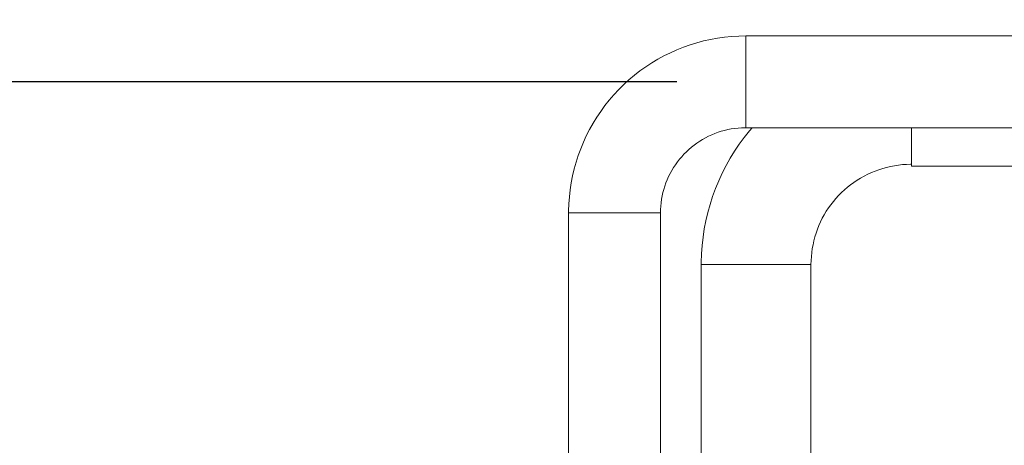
# Model space of a CAD drawing. Header units: metres. Extents: x -54598 to 1827199, y -329446 to -256744.
# Tile 165 of 256: x 112178 to 117882, y -296808 to -294341. Entities that reach past the tile are written whole.
import ezdxf

# ---------------------------------------------------------------- set-up
doc = ezdxf.new("R2010")
doc.units = ezdxf.units.M
doc.layers.add('P-PIPE', color=7, linetype='Continuous', lineweight=20)
doc.styles.add('geniso', font='geniso.shx', dxfattribs={"height": 250})
doc.styles.add('ISO_1.0', font='isocpeur.ttf')
doc.dimstyles.new('MK-100', dxfattribs={"dimscale": 100, "dimtxt": 300, "dimasz": 1.2, "dimexe": 1, "dimexo": 1, "dimgap": 0.5, "dimtad": 1, "dimdec": 0, "dimzin": 9, "dimdsep": 46, "dimtxsty": 'geniso', "dimblk": 'ARCHTICK', "dimcen": 1, "dimdle": 1, "dimadec": 0, "dimazin": 0, "dimtfac": 1, "dimtdec": 0, "dimtix": 1, "dimtmove": 0, "dimatfit": 1, "dimfxl": 2, "dimtolj": 1, "dimtzin": 0, "dimarcsym": 0})

# ---------------------------------------------------------------- blocks, each defined once
blk = doc.blocks.new('ADSK_СтальСварка_Отвод_ГОСТ17375-2001 - Исполнение 2-V53-Разрез 5')
at = {"layer": 'P-PIPE', "color": 1}
blk.add_line((-8775.6, 2675), (-8934.6, 2675), dxfattribs=at)
at = {"layer": 'P-PIPE', "color": 1, "flags": 128}
for points in [[(-8860.9, 2873.5), (-8864.8, 2869), (-8872.4, 2859.5), (-8879.5, 2849.6), (-8886.3, 2839.5), (-8892.7, 2829.1), (-8898.6, 2818.5), (-8904.2, 2807.7), (-8909.3, 2796.6), (-8913.9, 2785.3), (-8918.1, 2773.9), (-8921.8, 2762.3), (-8925.1, 2750.6), (-8927.9, 2738.7), (-8930.2, 2726.8), (-8932, 2714.7), (-8933.3, 2702.6), (-8934.2, 2690.5), (-8934.6, 2678.3), (-8934.6, 2675)], [(-8775.6, 2675), (-8775.5, 2680.8), (-8775.1, 2686.6), (-8774.5, 2692.4), (-8773.7, 2698.2), (-8772.7, 2703.9), (-8771.4, 2709.6), (-8769.9, 2715.2), (-8768.2, 2720.8), (-8766.3, 2726.3), (-8764.1, 2731.7), (-8761.7, 2737), (-8759.2, 2742.2), (-8756.4, 2747.3), (-8753.4, 2752.3), (-8750.2, 2757.2), (-8746.8, 2761.9), (-8743.2, 2766.5), (-8739.5, 2770.9), (-8735.6, 2775.2), (-8731.5, 2779.4), (-8727.2, 2783.3), (-8722.8, 2787.1), (-8718.2, 2790.8), (-8713.5, 2794.2), (-8708.7, 2797.4), (-8703.7, 2800.5), (-8698.7, 2803.3), (-8693.5, 2806), (-8688.2, 2808.4), (-8682.8, 2810.6), (-8677.4, 2812.6), (-8671.8, 2814.4), (-8666.2, 2815.9), (-8660.5, 2817.3), (-8654.8, 2818.4), (-8649.1, 2819.3), (-8643.3, 2819.9), (-8637.5, 2820.3), (-8631.7, 2820.5), (-8630.1, 2820.5)]]:
    blk.add_lwpolyline(points, dxfattribs=at)
blk = doc.blocks.new('ADSK_СтальСварка_Отвод_ГОСТ17375-2001 - Исполнение 2-V56-Разрез 5')
at = {"layer": 'P-PIPE', "color": 1}
for p, q in [((-8870.1, 3006.5), (-8870.1, 2873.5)), ((-8993.6, 2750), (-9126.6, 2750))]:
    blk.add_line(p, q, dxfattribs=at)
at = {"layer": 'P-PIPE', "color": 1, "flags": 128}
for points in [[(-8870.1, 3006.5), (-8880.3, 3006.3), (-8890.6, 3005.7), (-8900.8, 3004.7), (-8910.9, 3003.2), (-8921, 3001.4), (-8931.1, 2999.1), (-8941, 2996.5), (-8950.8, 2993.5), (-8960.4, 2990.1), (-8970, 2986.3), (-8979.3, 2982.1), (-8988.5, 2977.5), (-8997.5, 2972.6), (-9006.3, 2967.3), (-9014.9, 2961.7), (-9023.3, 2955.7), (-9031.4, 2949.4), (-9039.2, 2942.8), (-9046.8, 2935.9), (-9054.1, 2928.7), (-9061.1, 2921.2), (-9067.8, 2913.4), (-9074.2, 2905.4), (-9080.2, 2897.1), (-9085.9, 2888.6), (-9091.3, 2879.8), (-9096.3, 2870.9), (-9101, 2861.8), (-9105.2, 2852.4), (-9109.1, 2842.9), (-9112.7, 2833.3), (-9115.8, 2823.5), (-9118.6, 2813.7), (-9120.9, 2803.7), (-9122.8, 2793.6), (-9124.4, 2783.5), (-9125.5, 2773.3), (-9126.2, 2763), (-9126.6, 2752.8), (-9126.6, 2750)], [(-8993.6, 2750), (-8993.5, 2754.9), (-8993.2, 2759.9), (-8992.7, 2764.8), (-8992, 2769.7), (-8991.1, 2774.5), (-8990, 2779.4), (-8988.8, 2784.1), (-8987.3, 2788.8), (-8985.7, 2793.5), (-8983.8, 2798.1), (-8981.8, 2802.6), (-8979.6, 2807), (-8977.3, 2811.4), (-8974.7, 2815.6), (-8972, 2819.7), (-8969.1, 2823.8), (-8966.1, 2827.7), (-8962.9, 2831.4), (-8959.6, 2835.1), (-8956.1, 2838.6), (-8952.5, 2842), (-8948.8, 2845.2), (-8944.9, 2848.3), (-8940.9, 2851.2), (-8936.8, 2853.9), (-8932.6, 2856.5), (-8928.3, 2858.9), (-8923.9, 2861.2), (-8919.4, 2863.2), (-8914.8, 2865.1), (-8910.2, 2866.8), (-8905.5, 2868.3), (-8900.7, 2869.6), (-8895.9, 2870.8), (-8891.1, 2871.7), (-8886.2, 2872.4), (-8881.3, 2873), (-8876.4, 2873.3), (-8871.4, 2873.5), (-8870.1, 2873.5)]]:
    blk.add_lwpolyline(points, dxfattribs=at)
blk = doc.blocks.new('_ArchTick')
at = {"color": 0, "linetype": 'ByBlock', "const_width": 0.15}
blk.add_lwpolyline([(-0.5, -0.5), (0.5, 0.5)], dxfattribs=at)
blk = doc.blocks.new('*D996')
at = {"color": 0, "lineweight": -2, "ltscale": 15, "transparency": 16777216}
for p, q in [((31906.2, -236837.2), (31906.2, -239877.2)), ((34986.8, -236937.2), (31806.2, -236937.2)), ((32738.2, -239777.2), (31806.2, -239777.2))]:
    blk.add_line(p, q, dxfattribs=at)
at = {"layer": 'Defpoints', "color": 0, "lineweight": 30, "ltscale": 15, "transparency": 16777216}
for p in [(35086.8, -236937.2), (31906.2, -239777.2), (32838.2, -239777.2)]:
    blk.add_point(p, dxfattribs=at)
at = {"color": 0, "lineweight": -2, "ltscale": 15, "transparency": 16777216, "xscale": 119.9999999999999, "yscale": 119.9999999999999, "zscale": 119.9999999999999}
for p, rotation in [((31906.2, -236937.2), 90), ((31906.2, -239777.2), 270)]:
    blk.add_blockref('_ArchTick', p, dxfattribs=dict(at, rotation=rotation))
at = {"color": 0, "ltscale": 15, "transparency": 16777216, "insert": (31793.7, -238357.2), "char_height": 250, "attachment_point": 5, "rotation": 90, "style": 'geniso'}
blk.add_mtext('\\A1;{\\H0.5x;1800}', dxfattribs=at)
blk = doc.blocks.new('safdds')
at = {"layer": 'P-PIPE', "color": 1}
for p, q in [((308085.1, 100793.4), (305337.7, 100793.4)), ((305337.7, 100660.4), (305337.7, 100793.4)), ((305337.7, 100660.4), (308085.1, 100660.4)), ((305577.7, 100604.4), (305577.7, 100660.2)), ((305577.7, 100604.4), (308272.6, 100604.4)), ((305081.2, 100536.9), (305081.2, 99936.7)), ((305081.2, 100536.9), (305214.2, 100536.9)), ((305214.2, 99936.7), (305214.2, 100536.9)), ((305273.2, 100461.9), (305273.2, 99867.3)), ((305273.2, 100461.9), (305432.2, 100461.9)), ((305432.2, 99867.3), (305432.2, 100461.9))]:
    blk.add_line(p, q, dxfattribs=at)
for name in ['ADSK_СтальСварка_Отвод_ГОСТ17375-2001 - Исполнение 2-V56-Разрез 5', 'ADSK_СтальСварка_Отвод_ГОСТ17375-2001 - Исполнение 2-V53-Разрез 5']:
    blk.add_blockref(name, (314207.8, 97786.9), dxfattribs=at)
at = {"ltscale": 15}
dim = blk.add_linear_dim(base=(302157.2, 97886.9), p1=(305337.7, 100726.9), p2=(303089.1, 97886.9), angle=90, text='{\\H0.5x;1800}', dimstyle='MK-100', override={"dimtxt": 150, "dimtmove": 1}, dxfattribs=at)
dim.commit()
dim.dimension.update_dxf_attribs({"geometry": '*D996', "text_midpoint": (302044.7, 99306.9), "insert": (270250.9, 337664.1)})

msp = doc.modelspace()

# ---------------------------------------------------------------- block references
at = {"color": 5, "lineweight": 30, "xscale": 4, "yscale": 4, "zscale": 4}
msp.add_blockref('safdds', (-1104966.5, -697608.3), dxfattribs=at)

# ---------------------------------------------------------------- texts
at = {"insert": (-31447.3, -294346.1), "char_height": 296.352, "width": 15926.819, "attachment_point": 1, "style": 'ISO_1.0'}
msp.add_mtext('\\pi6266.79412;ОБЩИЕ УКАЗАНИЯ.\\P\\pi7963.40932;\\P\\pi0; Данный   рабочий  проект выполнен согласно   задания   на  проектирование.\\PКотельная блочная  {\\C7;1100Гн} предназначена для снабжения теплом .\\P Расчетная температура наружного воздуха tнар.= -14°С.\\P Котельная блочная транспортабельная автоматизированная  {\\C7;1100Гн} производительностью 1.200 МВт смонтирована на прочной раме и поставляется в 100% заводской готовности.\\P Теплоснабжение осуществляется по открытой схеме по температурному графику 90-70°С (2-х трубная система).\\P Котельная комплектуется 2 водогрейными  автоматизированными  котлами  {\\fISOCPEUR|b0|i0|c238|p34;1} котел {\\C0;КВа-0,58\\C7;Гн}.  Котел  оборудован газовыми  горелками.\\PРасход газа на {\\fISOCPEUR|b0|i0|c238|p34;1} котел  {\\C0;КВа-0,46\\C7;Гн}.        -56.8 м3/ч.\\P Внутри блочной котельной располагаются водоподготовительная система, сетевые циркуляционные насосы,  а также электрооборудование, КИП и А (щиты управления, входные распределительные устройства, пульты управления и другое вспомогательное оборудование.\\P Дымовые трубы  поставляются  заводом-изготовителем.\\P Котельная  II  степени  огнестойкости.', dxfattribs=at)

doc.saveas('drawing.dxf')
